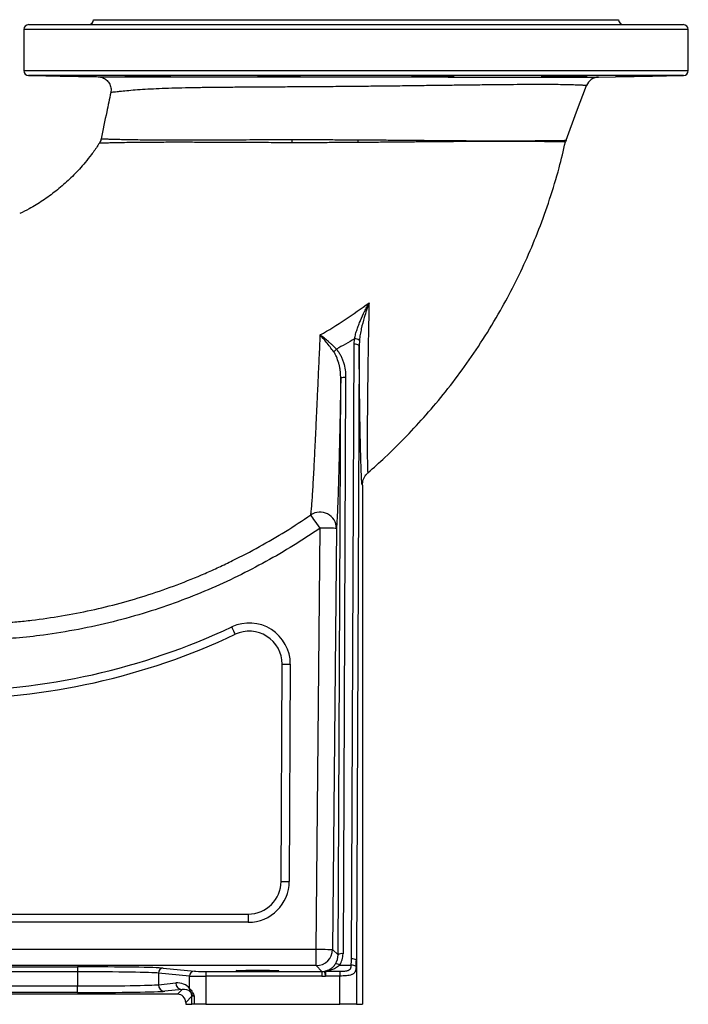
# Model space of a CAD drawing. Header units: millimetres. Extents: x 11 to 1572, y 8 to 2126.
# Tile 15 of 19: x 1165 to 1572, y 8 to 608. Entities that reach past the tile are written whole.
import ezdxf

# ---------------------------------------------------------------- set-up
doc = ezdxf.new("R2010")
doc.units = ezdxf.units.MM

msp = doc.modelspace()

# ---------------------------------------------------------------- linework, layer by layer
at = {"color": 7, "linetype": 'Continuous', "lineweight": 25}
for p, q in [((1209.75, 608.31), (1529.75, 608.31)), ((1167.25, 602.31), (1167.25, 577.26)), ((1170.25, 605.31), (1369.75, 605.31)), ((1369.75, 605.31), (1569.25, 605.31)), ((1572.25, 577.26), (1572.25, 602.31)), ((1170.19, 574.26), (1212.59, 573.52)), ((1238.96, 573.82), (1238.96, 574.13)), ((1314.13, 573.82), (1314.13, 574.14)), ((1335.29, 573.82), (1335.83, 573.86)), ((1335.36, 573.79), (1335.29, 573.82)), ((1425.36, 574.14), (1425.36, 573.82)), ((1500.53, 574.13), (1500.53, 573.82)), ((1517.55, 573.36), (1569.3, 574.26)), ((1220.29, 563.93), (1220.29, 563.93)), ((1366.92, 35.96), (1368.61, 410.5)), ((1368.61, 410.5), (1368.82, 413.89)), ((1371.6, 409.75), (1369.92, 35.21)), ((1371.76, 412.92), (1371.6, 409.75)), ((1363.41, 390.29), (1361.83, 39.13)), ((1358.83, 38.41), (1360.41, 389.57)), ((1373.59, 324.68), (1373.59, 8.31)), ((1345.48, 41.87), (1347.79, 298.44)), ((1357.79, 298.35), (1355.48, 41.78)), ((1324.08, 83.22), (1324.68, 215.59)), ((1329.68, 215.57), (1329.08, 83.2)), ((1042.48, 63.31), (1304.08, 63.31)), ((1304.08, 63.31), (1304.08, 58.31)), ((1304.08, 58.31), (1042.48, 58.31)), ((981.04, 41.87), (1345.48, 41.87)), ((1345.48, 31.88), (1345.48, 41.87)), ((1355.48, 41.78), (1358.83, 38.41)), ((1345.48, 31.88), (978.11, 31.88)), ((1039.47, 31.11), (1200.02, 31.11)), ((1200.02, 31.11), (1200.02, 28.11)), ((1252.21, 30.35), (1271.24, 28.46)), ((1348.96, 28.36), (1345.48, 31.88)), ((1359.73, 32.08), (1366.83, 32.08)), ((1369.92, 35.21), (1369.92, 8.31)), ((1200.02, 28.11), (1039.47, 28.11)), ((1200.02, 28.11), (1200.02, 19.49)), ((1268.29, 25.46), (1249.26, 27.35)), ((1249.26, 27.35), (1249.26, 20.27)), ((1268.29, 17.92), (1268.29, 25.46)), ((1278.14, 28.36), (1278.14, 25.36)), ((1278.14, 28.36), (1348.96, 28.36)), ((1348.96, 25.36), (1278.14, 25.36)), ((1278.14, 25.36), (1278.14, 8.31)), ((1348.96, 28.36), (1348.96, 25.36)), ((1351.17, 28.47), (1351.17, 25.55)), ((1351.17, 28.47), (1359.92, 28.47)), ((1359.92, 25.55), (1351.17, 25.55)), ((1359.92, 28.47), (1359.92, 25.55)), ((1359.92, 8.31), (1359.92, 25.55)), ((1039.47, 19.49), (1200.02, 19.49)), ((1200.02, 15.49), (1200.02, 19.49)), ((1249.26, 20.27), (1259.81, 21.32)), ((1260.91, 14.47), (978.59, 14.47)), ((1200.02, 15.49), (1039.47, 15.49)), ((1263.75, 17.32), (1253.2, 16.27)), ((1260.91, 14.47), (1263.75, 17.32)), ((1269.64, 13.2), (1265.91, 9.47)), ((1269.64, 8.31), (1269.64, 13.2)), ((1271.13, 13.32), (1271.13, 8.31)), ((1265.91, 9.47), (1265.91, 8.31)), ((1265.91, 8.31), (1269.64, 8.31)), ((1271.13, 8.31), (1269.64, 8.31)), ((1278.14, 8.31), (1271.13, 8.31)), ((1278.14, 8.31), (1359.92, 8.31)), ((1369.92, 8.31), (1359.92, 8.31)), ((1369.92, 8.31), (1373.59, 8.31))]:
    msp.add_line(p, q, dxfattribs=at)
at = {"color": 8, "linetype": 'Continuous', "lineweight": 25}
for p, q in [((1369.75, 602.31), (1167.25, 602.31)), ((1572.25, 602.31), (1369.75, 602.31)), ((1167.25, 577.26), (1369.75, 577.26)), ((1369.75, 577.26), (1572.25, 577.26)), ((1369.75, 574.26), (1170.19, 574.26)), ((1569.3, 574.26), (1369.75, 574.26))]:
    msp.add_line(p, q, dxfattribs=at)
at = {"color": 7, "linetype": 'Continuous', "lineweight": 25, "flags": 128}
for points in [[(1212.6, 573.52), (1212.94, 573.52), (1214.69, 573.51), (1217.65, 573.51), (1221.78, 573.5), (1226.96, 573.49), (1233.32, 573.48), (1240.66, 573.47), (1248.73, 573.46), (1257.65, 573.46), (1267.67, 573.45), (1278.47, 573.45), (1289.48, 573.44), (1301.07, 573.44), (1313.54, 573.43), (1326.43, 573.43), (1338.76, 573.42), (1351.28, 573.42), (1364.28, 573.41), (1377.3, 573.41), (1389.63, 573.4), (1401.78, 573.4), (1414.04, 573.39), (1425.94, 573.38), (1437.15, 573.38), (1447.89, 573.37), (1458.34, 573.37), (1468.13, 573.36), (1477.07, 573.36), (1485.24, 573.36), (1492.79, 573.36), (1499.42, 573.35), (1505, 573.35), (1509.61, 573.35), (1513.3, 573.35), (1515.87, 573.36), (1517.12, 573.36), (1517.55, 573.36), (1517.55, 573.36)], [(1335.85, 573.89), (1335.87, 573.9), (1335.54, 573.94), (1334.84, 573.98), (1333.81, 574.01), (1332.09, 574.06), (1330.42, 574.09), (1328.53, 574.11), (1326.49, 574.13), (1324.34, 574.15), (1322.15, 574.16), (1319.98, 574.16), (1317.9, 574.16), (1315.95, 574.15), (1314.21, 574.14), (1312.71, 574.12), (1311.5, 574.1), (1310.61, 574.07), (1310.07, 574.04), (1309.9, 574), (1310.1, 573.96), (1310.65, 573.93), (1311.56, 573.89), (1312.79, 573.85), (1314.13, 573.82), (1314.13, 573.82)], [(1429.55, 574), (1429.56, 574.02), (1429.23, 574.05), (1428.53, 574.08), (1427.5, 574.11), (1425.79, 574.13), (1424.11, 574.15), (1422.23, 574.16), (1420.18, 574.16), (1418.03, 574.16), (1415.84, 574.15), (1413.67, 574.14), (1411.59, 574.12), (1409.65, 574.09), (1407.9, 574.07), (1406.4, 574.03), (1405.19, 574), (1404.3, 573.96), (1403.77, 573.92), (1403.59, 573.88), (1404.2, 573.82), (1404.2, 573.82)], [(1497.72, 534.82), (1504.19, 552.11), (1510.2, 568.16)], [(1347.79, 298.44), (1346.79, 299.89), (1345.82, 301.31), (1344.91, 302.63), (1344.09, 303.82), (1343.39, 304.84), (1342.83, 305.65), (1342.43, 306.24), (1342.19, 306.59)], [(1357.79, 298.35), (1357.57, 298.35), (1356.98, 298.35), (1356.04, 298.36), (1354.8, 298.37), (1353.29, 298.39), (1351.58, 298.4), (1349.72, 298.42), (1347.79, 298.44)], [(1296.15, 233.78), (1296.11, 233.86), (1295.99, 234.12), (1295.8, 234.54), (1295.53, 235.1), (1295.21, 235.79), (1294.84, 236.57), (1294.44, 237.42), (1294.02, 238.3)], [(1324.68, 215.59), (1324.77, 215.59), (1325.06, 215.59), (1325.52, 215.59), (1326.14, 215.59), (1326.9, 215.58), (1327.76, 215.58), (1328.7, 215.58), (1329.68, 215.57)], [(1324.08, 83.22), (1324.18, 83.22), (1324.46, 83.22), (1324.92, 83.22), (1325.54, 83.22), (1326.3, 83.21), (1327.17, 83.21), (1328.1, 83.2), (1329.08, 83.2)], [(1345.48, 41.87), (1347.41, 41.86), (1349.27, 41.84), (1350.98, 41.82), (1352.49, 41.81), (1353.73, 41.8), (1354.67, 41.79), (1355.26, 41.79), (1355.48, 41.78)], [(1351.17, 25.55), (1351.08, 26.12), (1350.98, 26.67), (1350.89, 27.18), (1350.82, 27.62), (1350.75, 27.99), (1350.71, 28.27), (1350.68, 28.44), (1350.66, 28.51)]]:
    msp.add_lwpolyline(points, dxfattribs=at)
at = {"color": 7, "linetype": 'Continuous', "lineweight": 25}
for centre, radius, start, end in [((1206.75, 608.31), 3, 270, 0), ((1532.75, 608.31), 3, 180, 270), ((1170.25, 602.31), 3, 90, 180), ((1569.25, 602.31), 3, 0, 90), ((1170.25, 577.26), 3, 180, 269), ((1569.25, 577.26), 3, 271, 0), ((1517.69, 565.36), 8, 91, 159.48975), ((1293.53, 534.17), 37.23, 358.73964, 1.6773), ((1469.77, 532.27), 99, 178.35037, 179.30446), ((1430.98, 532.83), 21.01, 174.57996, 177.29018), ((1505.21, 532.02), 7.99, 159.48644, 167.23741), ((1369.28, 406.81), 3.75, 51.62918, 100.30744), ((1368.8, 408.88), 5.01, 53.68641, 89.74065), ((1366.57, 396.81), 13.85, 129.36914, 138.90507), ((1362.71, 386.62), 3.74, 79.20013, 127.8903), ((1347.76, 298.24), 10.03, 0.60827, 123.69426), ((1304.68, 215.68), 25, 359.74191, 115.2208), ((1119.75, 608.31), 409, 270, 295.2208), ((1304.68, 215.68), 20, 359.74191, 115.2208), ((1119.75, 608.31), 414, 270, 295.2208), ((1304.08, 83.31), 20, 270, 359.74191), ((1304.08, 83.31), 25, 270, 359.74191), ((1345.48, 41.88), 10, 270.02016, 359.46363), ((1361.12, 35.45), 3.74, 79.20053, 127.89044), ((1367.59, 32.27), 3.75, 51.63134, 100.30528), ((1252.25, 27.36), 2.99, 90.64047, 180.22792), ((1357.34, 29.36), 3.62, 48.77232, 91.9164), ((1367.19, 27.3), 4.79, 57.214, 94.37402), ((1271.28, 25.48), 2.99, 90.64162, 180.22677), ((1350.83, 27.32), 1.21, 73.41555, 97.95045), ((1253.24, 20.26), 3.98, 179.77192, 269.35954), ((1263.8, 21.3), 3.98, 179.77226, 269.35943), ((1272.03, 17.76), 3.75, 177.52296, 211.40718), ((1270.71, 14.54), 1.27, 120.39803, 179.49702), ((1264.63, 13.2), 5, 0.0188, 15.68988)]:
    msp.add_arc(centre, radius, start, end, dxfattribs=at)
for centre, major_axis, ratio, start_param, end_param in [((1348.82, 38.5), (-4.03, 9.23), 0.991432, 3.722903, 4.294475), ((1348.82, 39.25), (-5.18, 12), 0.993448, 3.726138, 4.29771), ((1200.02, 30.19), (53, 0), 0.017455, 0.174533, 1.570796), ((1359.92, 36.43), (0, 27.13), 0.258065, 4.551413, 4.694936), ((1359.92, 35.68), (0, 27.13), 0.368664, 4.551413, 4.694936), ((1200.02, 27.19), (50, 0), 0.018502, 0.174533, 1.570796), ((1278.14, 25.49), (10, 0), 0.012219, 3.316126, 4.712389), ((1278.14, 28.49), (7, 0), 0.017455, 3.316126, 4.712389), ((1348.96, 38.37), (-7.04, 7.11), 0.999517, 2.36087, 2.531946), ((1348.96, 38.37), (9.15, -9.24), 0.999698, 5.502463, 5.673539), ((1200.02, 20.44), (50, 0), 0.018851, 4.712389, 6.108652), ((1259.81, 12.32), (9.32, 4.16), 0.862813, 0.190008, 1.203186), ((1200.02, 16.44), (54, 0), 0.017455, 4.712389, 6.108652), ((1260.91, 9.47), (-3.54, -3.54), 0.999695, 2.356347, 3.926839), ((1263.75, 12.32), (5.63, 2.64), 0.774671, 0.208545, 1.221724), ((1274.63, 13.2), (5, 0), 0.03491, 2.346895, 3.124139)]:
    msp.add_ellipse(centre, major_axis=major_axis, ratio=ratio, start_param=start_param, end_param=end_param, dxfattribs=at)
msp.add_ellipse((1309.75, 28.84), major_axis=(13, 0), ratio=0.017455, dxfattribs=at)
for points, knots in [([(1204.51, 573.82), (1204.12, 573.83), (1203.69, 573.84), (1202.81, 573.86), (1202.34, 573.87), (1201.61, 573.88), (1201.36, 573.89), (1200.85, 573.9), (1200.58, 573.9), (1199.79, 573.92), (1199.25, 573.93), (1198.14, 573.95), (1197.58, 573.96), (1196.44, 573.98), (1195.85, 573.99), (1194.69, 574.01), (1194.12, 574.02), (1192.97, 574.03), (1192.4, 574.04), (1190.69, 574.07), (1189.62, 574.08), (1188.1, 574.11), (1187.6, 574.11), (1186.68, 574.12), (1186.24, 574.13), (1185.41, 574.14), (1185.02, 574.14), (1184.31, 574.15), (1183.98, 574.15), (1183.4, 574.16), (1183.14, 574.16), (1182.69, 574.16), (1182.5, 574.16), (1182.06, 574.16), (1181.91, 574.16), (1181.92, 574.15), (1182.08, 574.14), (1182.55, 574.13), (1182.75, 574.12), (1183.21, 574.11), (1183.47, 574.11), (1184.06, 574.09), (1184.39, 574.08), (1185.12, 574.07), (1185.52, 574.06), (1186.35, 574.04), (1186.79, 574.03), (1187.73, 574.02), (1188.23, 574.01), (1189.76, 573.98), (1190.84, 573.96), (1192.54, 573.93), (1193.12, 573.92), (1194.27, 573.9), (1194.84, 573.89), (1196, 573.87), (1196.59, 573.86), (1197.73, 573.84), (1198.29, 573.83), (1198.84, 573.82)], [0, 0, 0, 0, 0.03125, 0.03125, 0.0625, 0.0625, 0.078125, 0.078125, 0.09375, 0.09375, 0.125, 0.125, 0.15625, 0.15625, 0.1875, 0.1875, 0.21875, 0.21875, 0.25, 0.25, 0.3125, 0.3125, 0.34375, 0.34375, 0.375, 0.375, 0.40625, 0.40625, 0.4375, 0.4375, 0.46875, 0.46875, 0.5, 0.5, 0.5625, 0.5625, 0.625, 0.625, 0.65625, 0.65625, 0.6875, 0.6875, 0.71875, 0.71875, 0.75, 0.75, 0.78125, 0.78125, 0.8125, 0.8125, 0.875, 0.875, 0.90625, 0.90625, 0.9375, 0.9375, 0.96875, 0.96875, 1, 1, 1, 1]), ([(1198.84, 573.82), (1199.58, 573.81), (1200.33, 573.79), (1201.46, 573.78), (1201.84, 573.77), (1202.59, 573.76), (1202.96, 573.75), (1204.05, 573.73), (1204.76, 573.72), (1205.78, 573.71), (1206.12, 573.7), (1206.76, 573.69), (1207.07, 573.69), (1207.66, 573.68), (1207.95, 573.67), (1208.5, 573.67), (1208.77, 573.66), (1209.51, 573.65), (1209.94, 573.65), (1210.49, 573.64), (1210.66, 573.64), (1210.96, 573.64), (1211.09, 573.64), (1211.43, 573.64), (1211.58, 573.64), (1211.65, 573.64)], [0, 0, 0, 0, 0.125, 0.125, 0.1875, 0.1875, 0.25, 0.25, 0.375, 0.375, 0.4375, 0.4375, 0.5, 0.5, 0.5625, 0.5625, 0.625, 0.625, 0.75, 0.75, 0.8125, 0.8125, 0.875, 0.875, 1, 1, 1, 1]), ([(1211.58, 573.65), (1211.57, 573.65), (1211.55, 573.66), (1210.28, 573.7), (1208.26, 573.75), (1206.3, 573.79), (1204.83, 573.81), (1204.51, 573.82)], [0, 0, 0, 0, 0.1951564, 0.4717981, 0.6449195, 0.9216705, 1, 1, 1, 1]), ([(1212.95, 573.5), (1213.11, 573.49), (1213.66, 573.45), (1214.64, 573.25), (1215.85, 572.8), (1217.02, 572.13), (1218.07, 571.26), (1218.97, 570.22), (1219.7, 568.98), (1220.22, 567.59), (1220.46, 566.07), (1220.47, 564.82), (1220.29, 564.11), (1220.25, 563.94)], [0, 0, 0, 0, 0.036778, 0.120154, 0.218398, 0.319189, 0.415809, 0.515917, 0.621608, 0.730133, 0.84007, 0.959817, 1, 1, 1, 1]), ([(1254.46, 573.82), (1254.39, 573.82), (1254.32, 573.83), (1254.16, 573.84), (1254.07, 573.84), (1253.77, 573.86), (1253.54, 573.87), (1253, 573.89), (1252.69, 573.9), (1252.02, 573.92), (1251.65, 573.93), (1251.05, 573.94), (1250.84, 573.95), (1250.42, 573.96), (1250.2, 573.96), (1249.53, 573.98), (1249.06, 573.99), (1248.32, 574), (1248.07, 574.01), (1247.55, 574.02), (1247.29, 574.02), (1246.49, 574.03), (1245.95, 574.04), (1244.84, 574.06), (1244.28, 574.07), (1243.41, 574.08), (1243.12, 574.08), (1242.54, 574.09), (1242.25, 574.09), (1241.39, 574.11), (1240.81, 574.11), (1239.95, 574.12), (1239.66, 574.12), (1239.09, 574.13), (1238.81, 574.13), (1237.4, 574.14), (1236.33, 574.15), (1235.07, 574.16), (1234.82, 574.16), (1234.33, 574.16), (1234.09, 574.16), (1233.4, 574.16), (1232.97, 574.16), (1232.36, 574.16), (1232.16, 574.16), (1231.78, 574.16), (1231.59, 574.16), (1231.06, 574.16), (1230.75, 574.16), (1230.18, 574.15), (1229.92, 574.15), (1229.49, 574.14), (1229.31, 574.14), (1229.02, 574.13), (1228.91, 574.12), (1228.78, 574.11), (1228.75, 574.11), (1228.78, 574.08), (1228.96, 574.07), (1229.44, 574.04), (1229.65, 574.03), (1230.12, 574.02), (1230.39, 574.01), (1230.99, 573.99), (1231.33, 573.98), (1232.07, 573.96), (1232.46, 573.95), (1233.31, 573.93), (1233.75, 573.92), (1234.7, 573.9), (1235.2, 573.89), (1236.74, 573.86), (1237.82, 573.84), (1238.96, 573.82)], [0, 0, 0, 0, 0.015625, 0.015625, 0.03125, 0.03125, 0.0625, 0.0625, 0.09375, 0.09375, 0.125, 0.125, 0.140625, 0.140625, 0.15625, 0.15625, 0.1875, 0.1875, 0.203125, 0.203125, 0.21875, 0.21875, 0.25, 0.25, 0.28125, 0.28125, 0.296875, 0.296875, 0.3125, 0.3125, 0.34375, 0.34375, 0.359375, 0.359375, 0.375, 0.375, 0.4375, 0.4375, 0.453125, 0.453125, 0.46875, 0.46875, 0.5, 0.5, 0.515625, 0.515625, 0.53125, 0.53125, 0.5625, 0.5625, 0.59375, 0.59375, 0.625, 0.625, 0.65625, 0.65625, 0.6875, 0.6875, 0.75, 0.75, 0.78125, 0.78125, 0.8125, 0.8125, 0.84375, 0.84375, 0.875, 0.875, 0.90625, 0.90625, 0.9375, 0.9375, 1, 1, 1, 1]), ([(1238.96, 573.82), (1239.37, 573.81), (1240.77, 573.78), (1243.61, 573.73), (1247.36, 573.68), (1250.97, 573.65), (1254, 573.64), (1256.21, 573.65), (1256.7, 573.67), (1256.95, 573.69)], [0, 0, 0, 0, 0.065362, 0.221174, 0.376977, 0.53276, 0.688519, 0.844259, 1, 1, 1, 1]), ([(1256.87, 573.7), (1256.86, 573.71), (1256.84, 573.74), (1255.74, 573.78), (1254.72, 573.81), (1254.46, 573.82)], [0, 0, 0, 0, 0.341856, 0.827183, 1, 1, 1, 1]), ([(1314.13, 573.82), (1314.65, 573.8), (1315.71, 573.76), (1318.57, 573.7), (1322.05, 573.66), (1325.81, 573.64), (1329.42, 573.64), (1332.45, 573.66), (1334.66, 573.71), (1335.15, 573.75), (1335.4, 573.77)], [0, 0, 0, 0, 0.121672, 0.247181, 0.372676, 0.498153, 0.623611, 0.749062, 0.874521, 1, 1, 1, 1]), ([(1404.2, 573.82), (1404.12, 573.81), (1403.9, 573.78), (1404.49, 573.72), (1406.32, 573.68), (1409.15, 573.64), (1412.63, 573.64), (1416.39, 573.65), (1420, 573.69), (1423.04, 573.74), (1424.68, 573.79), (1425.25, 573.81), (1425.36, 573.82)], [0, 0, 0, 0, 0.059602, 0.173583, 0.287559, 0.401517, 0.515458, 0.629389, 0.743319, 0.857265, 0.971228, 1, 1, 1, 1]), ([(1425.36, 573.82), (1425.54, 573.82), (1426.24, 573.84), (1427.32, 573.87), (1428.42, 573.9), (1429.2, 573.94), (1429.42, 573.97), (1429.53, 573.98)], [0, 0, 0, 0, 0.075887, 0.306903, 0.537914, 0.768957, 1, 1, 1, 1]), ([(1485.04, 573.82), (1484.98, 573.82), (1484.14, 573.8), (1482.89, 573.75), (1482.28, 573.7), (1482.93, 573.66), (1484.77, 573.64), (1487.6, 573.64), (1491.09, 573.67), (1494.84, 573.72), (1498.12, 573.77), (1499.83, 573.81), (1500.53, 573.82)], [0, 0, 0, 0, 0.008452, 0.122444, 0.236435, 0.350414, 0.464374, 0.578319, 0.692258, 0.806208, 0.920173, 1, 1, 1, 1]), ([(1510.69, 574.1), (1510.7, 574.1), (1510.73, 574.12), (1510.41, 574.13), (1509.73, 574.15), (1508.61, 574.16), (1507.11, 574.16), (1505.29, 574.16), (1503.39, 574.15), (1501.33, 574.14), (1499.18, 574.12), (1496.98, 574.09), (1494.8, 574.06), (1492.7, 574.03), (1490.75, 573.99), (1489, 573.96), (1487.49, 573.92), (1486.28, 573.88), (1485.47, 573.85), (1485.16, 573.83), (1485.04, 573.82)], [0, 0, 0, 0, 0.0235151, 0.0811964, 0.1388695, 0.1965432, 0.2684722, 0.3261381, 0.3838034, 0.4414689, 0.4991326, 0.5568009, 0.6144704, 0.6721451, 0.7298209, 0.787504, 0.8451874, 0.9028755, 0.9605635, 1, 1, 1, 1]), ([(1500.53, 573.82), (1501.54, 573.84), (1503.25, 573.87), (1505.4, 573.91), (1507.07, 573.95), (1508.47, 573.99), (1509.56, 574.02), (1510.34, 574.06), (1510.56, 574.07), (1510.67, 574.08)], [0, 0, 0, 0, 0.19267, 0.327219, 0.461766, 0.596326, 0.730887, 0.865443, 1, 1, 1, 1]), ([(1534.98, 573.82), (1534.27, 573.81), (1532.43, 573.77), (1529.99, 573.72), (1528.18, 573.67), (1527.57, 573.64), (1528.23, 573.64), (1530.07, 573.65), (1532.89, 573.69), (1536.38, 573.75), (1539.08, 573.79), (1540.47, 573.82), (1540.65, 573.82)], [0, 0, 0, 0, 0.071635, 0.185622, 0.299602, 0.413565, 0.527509, 0.641444, 0.755382, 0.869334, 0.983304, 1, 1, 1, 1]), ([(1557.53, 574.16), (1557.54, 574.16), (1557.58, 574.16), (1557.26, 574.16), (1556.58, 574.16), (1555.45, 574.15), (1553.95, 574.14), (1552.13, 574.12), (1550.23, 574.09), (1548.18, 574.06), (1546.02, 574.03), (1543.82, 573.99), (1541.64, 573.95), (1539.55, 573.91), (1537.2, 573.87), (1535.82, 573.84), (1534.98, 573.82)], [0, 0, 0, 0, 0.028799, 0.099059, 0.169313, 0.239567, 0.327173, 0.39744, 0.467706, 0.537972, 0.608238, 0.678511, 0.748784, 0.819065, 0.889345, 1, 1, 1, 1]), ([(1540.65, 573.82), (1541.03, 573.83), (1542.11, 573.84), (1543.97, 573.87), (1546.16, 573.91), (1548.32, 573.95), (1550.37, 573.99), (1552.25, 574.03), (1553.92, 574.06), (1555.32, 574.09), (1556.41, 574.11), (1557.19, 574.14), (1557.41, 574.14), (1557.51, 574.15)], [0, 0, 0, 0, 0.05126, 0.146128, 0.240997, 0.335876, 0.430758, 0.52564, 0.620522, 0.715397, 0.810273, 0.905137, 1, 1, 1, 1]), ([(1220.2, 563.95), (1219.39, 560), (1217.46, 550.61), (1215.54, 541.22), (1214.42, 535.78)], [0, 0, 0, 0, 0.42012, 1, 1, 1, 1]), ([(1214.39, 535.79), (1214.32, 535.43), (1214.14, 534.62), (1213.74, 533.7), (1213.38, 533.2), (1213.3, 533.07)], [0, 0, 0, 0, 0.369012, 0.849091, 1, 1, 1, 1]), ([(1330.74, 535.26), (1334, 535.25), (1340.52, 535.25), (1350.52, 535.23), (1360.63, 535.18), (1367.41, 535.14), (1370.81, 535.12)], [0, 0, 0, 0, 0.247335, 0.494659, 0.747335, 1, 1, 1, 1]), ([(1370.81, 535.12), (1374.12, 535.1), (1380.75, 535.06), (1390.64, 534.98), (1400.46, 534.9), (1406.86, 534.84), (1410.06, 534.81)], [0, 0, 0, 0, 0.247265, 0.494536, 0.747267, 1, 1, 1, 1]), ([(1497.42, 533.79), (1497.31, 533.79), (1497.11, 533.79), (1495.6, 533.83), (1493.25, 533.87), (1490, 533.91), (1485.86, 533.96), (1480.9, 534.01), (1475.15, 534.05), (1468.62, 534.08), (1461.28, 534.1), (1453.19, 534.09), (1444.48, 534.07), (1435.73, 534.02), (1427.09, 533.97), (1418.7, 533.9), (1412.89, 533.85), (1409.99, 533.82)], [0, 0, 0, 0, 0.068081, 0.136412, 0.2047533, 0.2728484, 0.34084, 0.4090622, 0.4772898, 0.5452891, 0.6151675, 0.6852853, 0.7554076, 0.8252929, 0.8835059, 0.9417861, 1, 1, 1, 1]), ([(1410.06, 534.81), (1413.23, 534.78), (1416.33, 534.76), (1422.42, 534.71), (1425.4, 534.68), (1431.24, 534.64), (1434.09, 534.62), (1438.28, 534.59), (1439.67, 534.58), (1442.4, 534.57), (1443.75, 534.56), (1446.42, 534.55), (1447.74, 534.55), (1450.34, 534.54), (1451.63, 534.53), (1454.15, 534.53), (1455.38, 534.53), (1457.81, 534.53), (1458.99, 534.53), (1462.49, 534.53), (1464.72, 534.53), (1467.93, 534.54), (1468.98, 534.54), (1471.02, 534.55), (1472.02, 534.55), (1474.94, 534.57), (1476.8, 534.58), (1478.99, 534.59), (1479.42, 534.6), (1480.28, 534.6), (1480.7, 534.61), (1481.93, 534.62), (1482.73, 534.62), (1485.02, 534.65), (1486.43, 534.66), (1489, 534.69), (1490.17, 534.7), (1492.27, 534.73), (1493.2, 534.74), (1494.41, 534.76), (1494.78, 534.77), (1495.46, 534.78), (1495.77, 534.78), (1496.59, 534.8), (1497.01, 534.81), (1497.57, 534.82), (1497.72, 534.82), (1497.72, 534.82)], [0, 0, 0, 0, 0.0625, 0.0625, 0.125, 0.125, 0.1875, 0.1875, 0.21875, 0.21875, 0.25, 0.25, 0.28125, 0.28125, 0.3125, 0.3125, 0.34375, 0.34375, 0.375, 0.375, 0.4375, 0.4375, 0.46875, 0.46875, 0.5, 0.5, 0.5625, 0.5625, 0.578125, 0.578125, 0.59375, 0.59375, 0.625, 0.625, 0.6875, 0.6875, 0.75, 0.75, 0.8125, 0.8125, 0.84375, 0.84375, 0.875, 0.875, 0.9375, 0.9375, 1, 1, 1, 1]), ([(1213.29, 533.08), (1213.01, 532.63), (1211.51, 530.22), (1208.63, 526.26), (1204.84, 521.44), (1201.25, 517.34), (1197.78, 513.68), (1193.07, 509.12), (1186.86, 503.78), (1178.93, 498.04), (1171.55, 493.45), (1166.69, 491.07), (1164.75, 490.11)], [0, 0, 0, 0, 0.023927, 0.130004, 0.22343, 0.304117, 0.379002, 0.453892, 0.603568, 0.752971, 0.9008, 1, 1, 1, 1]), ([(1370.77, 533.48), (1367.46, 533.45), (1360.83, 533.41), (1350.79, 533.36), (1340.74, 533.34), (1334.08, 533.35), (1330.75, 533.35)], [0, 0, 0, 0, 0.2473409, 0.4946925, 0.7473416, 1, 1, 1, 1]), ([(1409.99, 533.82), (1406.86, 533.79), (1400.6, 533.73), (1390.87, 533.64), (1380.92, 533.55), (1374.16, 533.5), (1370.77, 533.48)], [0, 0, 0, 0, 0.247343, 0.494684, 0.747344, 1, 1, 1, 1]), ([(1376.97, 332.27), (1380.46, 335.34), (1388.58, 342.49), (1400.41, 354.26), (1412.74, 367.62), (1424.55, 381.74), (1436.12, 397.04), (1447.31, 413.53), (1457.36, 430.19), (1466.3, 446.85), (1474.17, 463.37), (1481.43, 480.76), (1487.95, 499.04), (1493.37, 516.78), (1496.1, 528.54), (1497.32, 533.81)], [0, 0, 0, 0, 0.058431, 0.135841, 0.209685, 0.286799, 0.367132, 0.450621, 0.537174, 0.611593, 0.688175, 0.767027, 0.84828, 0.93209, 1, 1, 1, 1]), ([(1347.97, 416.21), (1353.13, 419.18), (1358.18, 422.3), (1368.08, 428.85), (1372.93, 432.27), (1377.66, 435.84)], [0, 0, 0, 0, 0.5, 0.5, 1, 1, 1, 1]), ([(1368.82, 413.89), (1369.01, 414.85), (1369.24, 415.79), (1369.76, 417.68), (1370.05, 418.62), (1370.68, 420.48), (1371.02, 421.41), (1371.73, 423.26), (1372.11, 424.19), (1373.27, 426.94), (1374.1, 428.75), (1375.4, 431.43), (1375.84, 432.32), (1376.51, 433.64), (1376.74, 434.09), (1377.08, 434.75), (1377.2, 434.97), (1377.43, 435.4), (1377.54, 435.63), (1377.66, 435.84)], [0, 0, 0, 0, 0.125, 0.125, 0.25, 0.25, 0.375, 0.375, 0.5, 0.5, 0.75, 0.75, 0.875, 0.875, 0.9375, 0.9375, 0.96875, 0.96875, 1, 1, 1, 1]), ([(1377.66, 435.84), (1377.65, 435.83), (1376.62, 432.88), (1374.9, 427.65), (1373.18, 421.14), (1372.2, 416.48), (1371.91, 414.1), (1371.76, 412.92)], [0, 0, 0, 0, 0.001312, 0.401413, 0.697973, 0.849061, 1, 1, 1, 1]), ([(1377.66, 435.84), (1377.59, 432.71), (1377.46, 426.43), (1377.25, 415.62), (1377.04, 403.53), (1376.87, 391.84), (1376.75, 382.01), (1376.67, 373.87), (1376.61, 366.41), (1376.58, 359.66), (1376.56, 353.55), (1376.57, 347.99), (1376.59, 343.46), (1376.62, 339.91), (1376.67, 337.16), (1376.72, 334.93), (1376.8, 333.32), (1376.89, 332.32), (1376.97, 332.25), (1377.02, 332.22)], [0, 0, 0, 0, 0.060847, 0.121813, 0.214321, 0.306812, 0.370414, 0.434077, 0.497661, 0.555838, 0.61401, 0.673482, 0.732945, 0.777343, 0.821735, 0.867167, 0.912589, 0.956097, 1, 1, 1, 1]), ([(1342.19, 306.59), (1342.28, 307.36), (1342.47, 308.89), (1342.78, 312.48), (1343.1, 316.85), (1343.44, 322.01), (1343.78, 327.83), (1344.17, 334.89), (1344.6, 343.39), (1345.09, 353.43), (1345.59, 364.15), (1346.13, 375.86), (1346.71, 388.57), (1347.33, 402.16), (1347.76, 411.53), (1347.97, 416.21)], [0, 0, 0, 0, 0.063512, 0.12705, 0.190943, 0.255045, 0.319197, 0.383157, 0.46712, 0.551383, 0.6357, 0.719736, 0.813091, 0.906596, 1, 1, 1, 1]), ([(1356.14, 405.92), (1355.4, 406.92), (1353.92, 408.95), (1351.12, 412.42), (1349.12, 414.81), (1347.98, 416.2), (1347.97, 416.21)], [0, 0, 0, 0, 0.276316, 0.560259, 0.997714, 1, 1, 1, 1]), ([(1357.79, 407.52), (1357.03, 408.33), (1356.24, 409.11), (1355.02, 410.26), (1354.61, 410.63), (1353.78, 411.38), (1353.35, 411.75), (1352.09, 412.84), (1351.26, 413.54), (1350.02, 414.56), (1349.6, 414.9), (1348.99, 415.39), (1348.78, 415.56), (1348.38, 415.89), (1348.17, 416.05), (1347.97, 416.21)], [0, 0, 0, 0, 0.25, 0.25, 0.375, 0.375, 0.5, 0.5, 0.75, 0.75, 0.875, 0.875, 0.9375, 0.9375, 1, 1, 1, 1]), ([(1372.69, 339.42), (1372.69, 339.48), (1372.63, 341.16), (1372.53, 345.13), (1372.37, 351.92), (1372.21, 360.24), (1372.05, 370.09), (1371.91, 380.66), (1371.79, 390.93), (1371.69, 400.65), (1371.63, 406.72), (1371.6, 409.75)], [0, 0, 0, 0, 0.0042416, 0.1124651, 0.2203373, 0.3614078, 0.5029786, 0.6446642, 0.7858922, 0.8929435, 1, 1, 1, 1]), ([(1360.41, 389.57), (1360.42, 391), (1360.34, 392.43), (1360.1, 394.56), (1360, 395.27), (1359.76, 396.67), (1359.61, 397.37), (1359.11, 399.45), (1358.69, 400.8), (1357.89, 402.79), (1357.59, 403.44), (1356.92, 404.71), (1356.55, 405.33), (1356.14, 405.92)], [0, 0, 0, 0, 0.25, 0.25, 0.375, 0.375, 0.5, 0.5, 0.75, 0.75, 0.875, 0.875, 1, 1, 1, 1]), ([(1357.79, 407.52), (1358.31, 406.93), (1358.78, 406.31), (1359.63, 405.02), (1360.02, 404.35), (1360.55, 403.32), (1360.72, 402.98), (1361.04, 402.27), (1361.19, 401.91), (1361.62, 400.83), (1361.88, 400.11), (1362.54, 397.91), (1362.87, 396.41), (1363.31, 393.38), (1363.41, 391.84), (1363.41, 390.29)], [0, 0, 0, 0, 0.125, 0.125, 0.25, 0.25, 0.3125, 0.3125, 0.375, 0.375, 0.5, 0.5, 0.75, 0.75, 1, 1, 1, 1]), ([(1360.41, 389.57), (1360.32, 384.14), (1360.22, 378.86), (1360.03, 368.59), (1359.93, 363.61), (1359.72, 353.97), (1359.62, 349.31), (1359.46, 342.59), (1359.4, 340.39), (1359.32, 337.16), (1359.29, 336.09), (1359.24, 333.99), (1359.21, 332.95), (1359.07, 327.84), (1358.95, 324.03), (1358.72, 317), (1358.6, 313.78), (1358.46, 310.15), (1358.43, 309.45), (1358.37, 308.09), (1358.34, 307.43), (1358.25, 305.52), (1358.19, 304.35), (1358.08, 302.24), (1358.02, 301.29), (1357.9, 299.63), (1357.85, 298.92), (1357.79, 298.35)], [0, 0, 0, 0, 0.125, 0.125, 0.25, 0.25, 0.375, 0.375, 0.4375, 0.4375, 0.46875, 0.46875, 0.5, 0.5, 0.625, 0.625, 0.75, 0.75, 0.78125, 0.78125, 0.8125, 0.8125, 0.875, 0.875, 0.9375, 0.9375, 1, 1, 1, 1]), ([(1373.59, 324.68), (1373.7, 325.8), (1373.92, 328.05), (1375.37, 330.56), (1376.55, 331.81), (1376.99, 332.2), (1377.02, 332.22)], [0, 0, 0, 0, 0.394757, 0.789511, 0.989604, 1, 1, 1, 1]), ([(1061.54, 239.72), (1073.84, 239.72), (1086.13, 239.72), (1104.58, 239.73), (1110.73, 239.73), (1118.42, 239.73), (1119.95, 239.73), (1123.03, 239.73), (1124.57, 239.72), (1127.64, 239.73), (1129.18, 239.73), (1132.25, 239.76), (1133.79, 239.78), (1141.47, 239.95), (1147.62, 240.23), (1156.83, 240.88), (1159.9, 241.13), (1166.03, 241.71), (1169.09, 242.04), (1184.32, 243.85), (1196.36, 245.88), (1220.12, 251.07), (1231.86, 254.23), (1255.02, 261.7), (1266.45, 266), (1280.54, 272.12), (1283.35, 273.38), (1288.94, 275.97), (1291.72, 277.3), (1300, 281.38), (1305.44, 284.23), (1316.19, 290.17), (1321.5, 293.27), (1331.95, 299.73), (1337.11, 303.09), (1342.19, 306.59)], [0, 0, 0, 0, 0.125, 0.125, 0.1875, 0.1875, 0.203125, 0.203125, 0.21875, 0.21875, 0.234375, 0.234375, 0.25, 0.25, 0.3125, 0.3125, 0.34375, 0.34375, 0.375, 0.375, 0.5, 0.5, 0.625, 0.625, 0.75, 0.75, 0.78125, 0.78125, 0.8125, 0.8125, 0.875, 0.875, 0.9375, 0.9375, 1, 1, 1, 1]), ([(1347.79, 298.44), (1342.42, 294.86), (1331.67, 287.71), (1314.91, 278.01), (1297.6, 269.01), (1279.73, 260.81), (1261.32, 253.49), (1241.98, 246.93), (1221.72, 241.25), (1200.56, 236.59), (1180.82, 233.35), (1162.59, 231.38), (1145.92, 230.35), (1129.24, 229.86), (1101.1, 229.75), (1078.54, 229.78), (1061.54, 229.8)], [0, 0, 0, 0, 0.064471, 0.128983, 0.193459, 0.259399, 0.325383, 0.391322, 0.463429, 0.535592, 0.607699, 0.663254, 0.71885, 0.774483, 0.830088, 1, 1, 1, 1]), ([(1350.66, 28.51), (1351.25, 28.62), (1351.83, 28.79), (1352.98, 29.24), (1353.54, 29.53), (1354.38, 30.06), (1354.66, 30.26), (1355.21, 30.69), (1355.48, 30.92), (1356, 31.43), (1356.26, 31.71), (1356.76, 32.31), (1357, 32.63), (1357.22, 32.98)], [0, 0, 0, 0, 0.25, 0.25, 0.5, 0.5, 0.625, 0.625, 0.75, 0.75, 0.875, 0.875, 1, 1, 1, 1]), ([(1359.73, 32.08), (1358.9, 31.43), (1357.36, 30.21), (1354.79, 29.2), (1352.76, 28.68), (1351.54, 28.52), (1351.17, 28.47)], [0, 0, 0, 0, 0.319266, 0.595429, 0.878649, 1, 1, 1, 1]), ([(1359.92, 28.47), (1360.75, 28.47), (1361.56, 28.49), (1362.75, 28.57), (1363.14, 28.61), (1363.91, 28.72), (1364.28, 28.79), (1364.8, 28.95), (1364.97, 29), (1365.29, 29.14), (1365.44, 29.22), (1365.72, 29.4), (1365.85, 29.5), (1366.09, 29.73), (1366.19, 29.85), (1366.37, 30.12), (1366.45, 30.27), (1366.58, 30.59), (1366.63, 30.76), (1366.76, 31.29), (1366.8, 31.68), (1366.83, 32.08)], [0, 0, 0, 0, 0.25, 0.25, 0.375, 0.375, 0.5, 0.5, 0.5625, 0.5625, 0.625, 0.625, 0.6875, 0.6875, 0.75, 0.75, 0.8125, 0.8125, 0.875, 0.875, 1, 1, 1, 1]), ([(1369.79, 31.33), (1369.75, 30.69), (1369.69, 30.11), (1369.53, 29.31), (1369.46, 29.06), (1369.31, 28.59), (1369.22, 28.37), (1369, 27.96), (1368.88, 27.77), (1368.61, 27.42), (1368.46, 27.26), (1368.13, 26.98), (1367.94, 26.84), (1367.55, 26.61), (1367.33, 26.5), (1366.66, 26.22), (1366.16, 26.07), (1365.06, 25.85), (1364.47, 25.77), (1363.55, 25.68), (1363.23, 25.66), (1362.58, 25.62), (1362.26, 25.6), (1361.27, 25.56), (1360.6, 25.55), (1359.92, 25.55)], [0, 0, 0, 0, 0.125, 0.125, 0.1875, 0.1875, 0.25, 0.25, 0.3125, 0.3125, 0.375, 0.375, 0.4375, 0.4375, 0.5, 0.5, 0.625, 0.625, 0.75, 0.75, 0.8125, 0.8125, 0.875, 0.875, 1, 1, 1, 1]), ([(1268.29, 17.92), (1268.45, 17.78), (1268.77, 17.5), (1269.53, 16.64), (1269.94, 15.88), (1270.07, 15.63)], [0, 0, 0, 0, 0.402038, 0.805402, 1, 1, 1, 1]), ([(1269.45, 14.55), (1269.39, 14.75), (1269.33, 14.92), (1269.2, 15.21), (1269.14, 15.33), (1269.03, 15.53), (1268.98, 15.61), (1268.89, 15.73), (1268.86, 15.77), (1268.83, 15.8)], [0, 0, 0, 0, 0.25, 0.25, 0.5, 0.5, 0.75, 0.75, 1, 1, 1, 1]), ([(1269.45, 14.55), (1269.53, 14.32), (1269.7, 14.11), (1270.12, 13.81), (1270.29, 13.71), (1270.58, 13.57), (1270.68, 13.52), (1270.84, 13.44), (1270.9, 13.42), (1271.01, 13.37), (1271.07, 13.35), (1271.13, 13.32)], [0, 0, 0, 0, 0.5, 0.5, 0.75, 0.75, 0.875, 0.875, 0.9375, 0.9375, 1, 1, 1, 1]), ([(1270.07, 15.63), (1270.25, 15.27), (1270.43, 14.89), (1270.78, 14.12), (1270.95, 13.72), (1271.13, 13.32)], [0, 0, 0, 0, 0.5, 0.5, 1, 1, 1, 1])]:
    msp.add_open_spline(points, degree=3, knots=knots, dxfattribs=at)
at = {"color": 8, "linetype": 'Continuous', "lineweight": 25}
for points, knots in [([(1510.2, 568.16), (1510.1, 568.17), (1509.91, 568.19), (1508.37, 568.29), (1505.94, 568.41), (1502.54, 568.54), (1498.26, 568.65), (1493.08, 568.73), (1486.98, 568.77), (1479.99, 568.78), (1472.2, 568.76), (1463.59, 568.7), (1454.19, 568.61), (1444.17, 568.5), (1433.7, 568.38), (1422.78, 568.24), (1411.35, 568.09), (1399.6, 567.94), (1387.73, 567.8), (1375.71, 567.67), (1363.51, 567.55), (1351.36, 567.45), (1339.48, 567.37), (1327.82, 567.3), (1316.32, 567.24), (1305.17, 567.17), (1294.54, 567.09), (1284.4, 567), (1274.74, 566.88), (1265.66, 566.72), (1257.3, 566.51), (1249.62, 566.24), (1242.67, 565.9), (1236.44, 565.49), (1231.04, 565.04), (1227.01, 564.65), (1224.16, 564.35), (1222.21, 564.14), (1220.85, 563.99), (1220.16, 563.91), (1220.26, 563.92), (1220.29, 563.93)], [0, 0, 0, 0, 0.025606, 0.051213, 0.077545, 0.103878, 0.129886, 0.155893, 0.182616, 0.209339, 0.23604, 0.26274, 0.290226, 0.317712, 0.344268, 0.370825, 0.398155, 0.425486, 0.451988, 0.478491, 0.505777, 0.533063, 0.559335, 0.585608, 0.612639, 0.639671, 0.666033, 0.692396, 0.719495, 0.746596, 0.773494, 0.800394, 0.827997, 0.8556, 0.884017, 0.912431, 0.931981, 0.951548, 0.97109, 0.993424, 1, 1, 1, 1]), ([(1214.51, 535.76), (1214.48, 535.76), (1214.36, 535.77), (1215.06, 535.74), (1216.59, 535.68), (1218.94, 535.6), (1221.91, 535.51), (1225.58, 535.41), (1230.03, 535.32), (1235.2, 535.23), (1241.14, 535.16), (1247.69, 535.1), (1255.19, 535.07), (1263.66, 535.06), (1273.19, 535.08), (1283.32, 535.12), (1293.27, 535.16), (1302.8, 535.2), (1311.86, 535.23), (1321.16, 535.25), (1327.55, 535.25), (1330.74, 535.26)], [0, 0, 0, 0, 0.014621, 0.068247, 0.121875, 0.170721, 0.219569, 0.269613, 0.31966, 0.373113, 0.42657, 0.481128, 0.535688, 0.599212, 0.662737, 0.727733, 0.792727, 0.844125, 0.895521, 0.947762, 1, 1, 1, 1]), ([(1330.75, 533.35), (1326.49, 533.35), (1317.96, 533.37), (1305.56, 533.42), (1293.56, 533.48), (1282.08, 533.54), (1271.17, 533.58), (1260.89, 533.59), (1251.31, 533.58), (1243, 533.53), (1235.9, 533.46), (1229.92, 533.38), (1224.71, 533.29), (1220.58, 533.2), (1217.48, 533.13), (1215.27, 533.07), (1213.87, 533.04), (1213.24, 533.02), (1213.35, 533.02), (1213.38, 533.02)], [0, 0, 0, 0, 0.06947, 0.139197, 0.208945, 0.278445, 0.34782, 0.417431, 0.487027, 0.556382, 0.614503, 0.672814, 0.731083, 0.789147, 0.838306, 0.887635, 0.936947, 0.986081, 1, 1, 1, 1]), ([(1373.59, 324.68), (1373.54, 324.73), (1373.44, 324.84), (1373.29, 326.07), (1373.15, 327.99), (1373, 330.82), (1372.84, 334.54), (1372.74, 337.81), (1372.69, 339.42)], [0, 0, 0, 0, 0.156274, 0.313255, 0.470416, 0.626936, 0.816866, 1, 1, 1, 1])]:
    msp.add_open_spline(points, degree=3, knots=knots, dxfattribs=at)
at = {"color": 7, "linetype": 'Continuous', "lineweight": 25}
msp.add_open_spline([(1368.82, 413.89), (1365.19, 411.69), (1361.51, 409.56), (1357.79, 407.52)], degree=3, dxfattribs=at)

doc.saveas('drawing.dxf')
